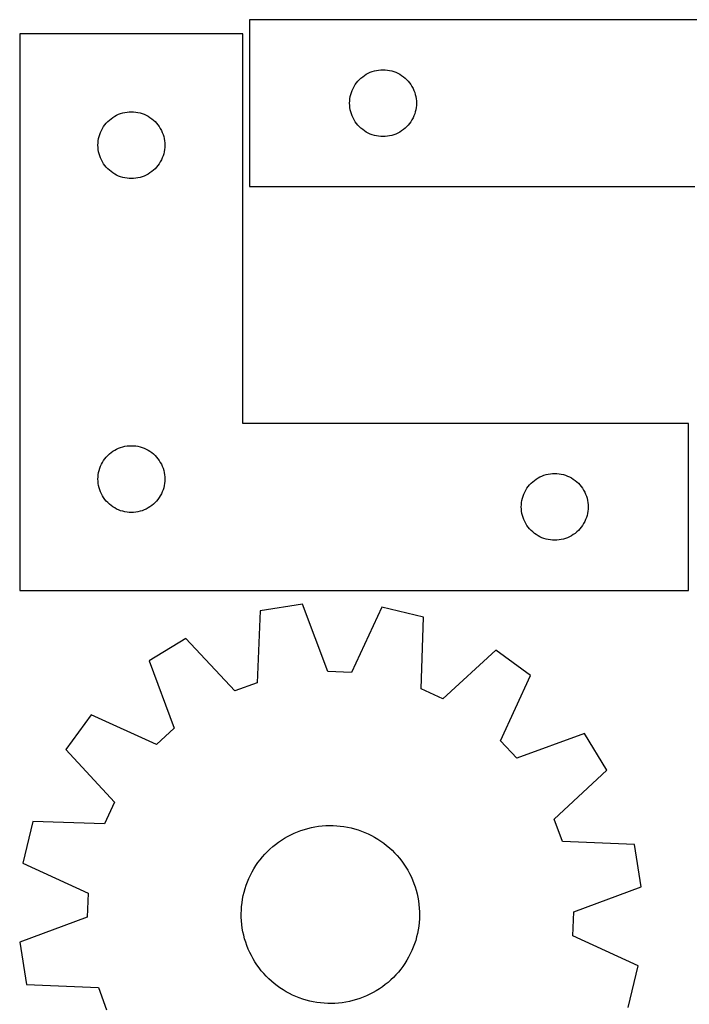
# Model space of a CAD drawing. Header units: millimetres. Extents: x 7 to 1243, y 7 to 1312.
# Tile 12 of 19: x 7 to 187, y 1046 to 1312. Entities that reach past the tile are written whole.
import ezdxf

# ---------------------------------------------------------------- set-up
doc = ezdxf.new("R2010")
doc.units = ezdxf.units.MM
doc.layers.add('CUT', color=7, linetype='CONTINUOUS', true_color=0x000000)

msp = doc.modelspace()

# ---------------------------------------------------------------- linework, layer by layer
at = {"layer": 'CUT'}
for p, q in [((248.351406, 1311.780552), (68.351406, 1311.780552)), ((68.351406, 1311.780552), (68.351406, 1266.780552)), ((66.586638, 1307.955109), (6.586638, 1307.955109)), ((6.586638, 1307.955109), (6.586638, 1157.955109)), ((66.586638, 1202.955109), (66.586638, 1307.955109)), ((101.458451, 1297.802924), (102.022034, 1297.973885)), ((102.022034, 1297.973885), (102.595593, 1298.10762)), ((102.595593, 1298.10762), (103.17667, 1298.203556)), ((103.17667, 1298.203556), (103.762778, 1298.261283)), ((103.762778, 1298.261283), (104.351406, 1298.280552)), ((104.351406, 1298.280552), (104.940034, 1298.261283)), ((104.940034, 1298.261283), (105.526142, 1298.203556)), ((105.526142, 1298.203556), (106.107219, 1298.10762)), ((106.107219, 1298.10762), (106.680777, 1297.973885)), ((106.680777, 1297.973885), (107.244361, 1297.802924)), ((97.211226, 1294.759405), (97.584848, 1295.214665)), ((97.584848, 1295.214665), (97.987445, 1295.644514)), ((97.987445, 1295.644514), (98.417294, 1296.047111)), ((98.417294, 1296.047111), (98.872553, 1296.420733)), ((98.872553, 1296.420733), (99.351274, 1296.763779)), ((99.351274, 1296.763779), (99.851406, 1297.074781)), ((99.851406, 1297.074781), (100.370808, 1297.352407)), ((100.370808, 1297.352407), (100.907255, 1297.595468)), ((100.907255, 1297.595468), (101.458451, 1297.802924)), ((107.244361, 1297.802924), (107.795557, 1297.595468)), ((107.795557, 1297.595468), (108.332004, 1297.352407)), ((108.332004, 1297.352407), (108.851406, 1297.074781)), ((108.851406, 1297.074781), (109.351538, 1296.763779)), ((109.351538, 1296.763779), (109.830259, 1296.420733)), ((109.830259, 1296.420733), (110.285518, 1296.047111)), ((110.285518, 1296.047111), (110.715367, 1295.644514)), ((110.715367, 1295.644514), (111.117964, 1295.214665)), ((111.117964, 1295.214665), (111.491586, 1294.759405)), ((95.829035, 1292.173508), (96.03649, 1292.724703)), ((96.03649, 1292.724703), (96.279551, 1293.261151)), ((96.279551, 1293.261151), (96.557177, 1293.780552)), ((96.557177, 1293.780552), (96.868179, 1294.280685)), ((96.868179, 1294.280685), (97.211226, 1294.759405)), ((111.491586, 1294.759405), (111.834632, 1294.280685)), ((111.834632, 1294.280685), (112.145635, 1293.780552)), ((112.145635, 1293.780552), (112.423261, 1293.261151)), ((112.423261, 1293.261151), (112.666322, 1292.724703)), ((112.666322, 1292.724703), (112.873777, 1292.173508)), ((95.370676, 1289.869181), (95.428402, 1290.455288)), ((95.428402, 1290.455288), (95.524338, 1291.036365)), ((95.524338, 1291.036365), (95.658073, 1291.609924)), ((95.658073, 1291.609924), (95.829035, 1292.173508)), ((112.873777, 1292.173508), (113.044738, 1291.609924)), ((113.044738, 1291.609924), (113.178473, 1291.036365)), ((113.178473, 1291.036365), (113.27441, 1290.455288)), ((113.27441, 1290.455288), (113.332136, 1289.869181)), ((95.351406, 1289.280552), (95.370676, 1289.869181)), ((95.370676, 1288.691924), (95.351406, 1289.280552)), ((95.428402, 1288.105817), (95.370676, 1288.691924)), ((95.524338, 1287.52474), (95.428402, 1288.105817)), ((95.658073, 1286.951181), (95.524338, 1287.52474)), ((113.178473, 1287.52474), (113.044738, 1286.951181)), ((113.27441, 1288.105817), (113.178473, 1287.52474)), ((113.332136, 1288.691924), (113.27441, 1288.105817)), ((113.332136, 1289.869181), (113.351406, 1289.280552)), ((113.351406, 1289.280552), (113.332136, 1288.691924)), ((30.222677, 1284.319071), (30.652526, 1284.721668)), ((30.652526, 1284.721668), (31.107786, 1285.09529)), ((31.107786, 1285.09529), (31.586506, 1285.438336)), ((31.586506, 1285.438336), (32.086638, 1285.749338)), ((32.086638, 1285.749338), (32.60604, 1286.026964)), ((32.60604, 1286.026964), (33.142488, 1286.270025)), ((33.142488, 1286.270025), (33.693683, 1286.477481)), ((33.693683, 1286.477481), (34.257267, 1286.648442)), ((34.257267, 1286.648442), (34.830826, 1286.782177)), ((34.830826, 1286.782177), (35.411903, 1286.878113)), ((35.411903, 1286.878113), (35.99801, 1286.93584)), ((35.99801, 1286.93584), (36.586638, 1286.955109)), ((36.586638, 1286.955109), (37.175267, 1286.93584)), ((37.175267, 1286.93584), (37.761374, 1286.878113)), ((37.761374, 1286.878113), (38.342451, 1286.782177)), ((38.342451, 1286.782177), (38.91601, 1286.648442)), ((38.91601, 1286.648442), (39.479594, 1286.477481)), ((39.479594, 1286.477481), (40.030789, 1286.270025)), ((40.030789, 1286.270025), (40.567237, 1286.026964)), ((40.567237, 1286.026964), (41.086638, 1285.749338)), ((41.086638, 1285.749338), (41.586771, 1285.438336)), ((41.586771, 1285.438336), (42.065491, 1285.09529)), ((42.065491, 1285.09529), (42.520751, 1284.721668)), ((42.520751, 1284.721668), (42.950599, 1284.319071)), ((95.829035, 1286.387597), (95.658073, 1286.951181)), ((96.03649, 1285.836402), (95.829035, 1286.387597)), ((96.279551, 1285.299954), (96.03649, 1285.836402)), ((96.557177, 1284.780552), (96.279551, 1285.299954)), ((96.868179, 1284.28042), (96.557177, 1284.780552)), ((112.145635, 1284.780552), (111.834632, 1284.28042)), ((112.423261, 1285.299954), (112.145635, 1284.780552)), ((112.666322, 1285.836402), (112.423261, 1285.299954)), ((112.873777, 1286.387597), (112.666322, 1285.836402)), ((113.044738, 1286.951181), (112.873777, 1286.387597)), ((28.271723, 1281.39926), (28.514784, 1281.935708)), ((28.514784, 1281.935708), (28.79241, 1282.455109)), ((28.79241, 1282.455109), (29.103412, 1282.955242)), ((29.103412, 1282.955242), (29.446458, 1283.433962)), ((29.446458, 1283.433962), (29.82008, 1283.889222)), ((29.82008, 1283.889222), (30.222677, 1284.319071)), ((42.950599, 1284.319071), (43.353197, 1283.889222)), ((43.353197, 1283.889222), (43.726819, 1283.433962)), ((43.726819, 1283.433962), (44.069865, 1282.955242)), ((44.069865, 1282.955242), (44.380867, 1282.455109)), ((44.380867, 1282.455109), (44.658493, 1281.935708)), ((44.658493, 1281.935708), (44.901554, 1281.39926)), ((97.211226, 1283.8017), (96.868179, 1284.28042)), ((97.584848, 1283.34644), (97.211226, 1283.8017)), ((97.987445, 1282.916591), (97.584848, 1283.34644)), ((98.417294, 1282.513994), (97.987445, 1282.916591)), ((98.872553, 1282.140372), (98.417294, 1282.513994)), ((99.351274, 1281.797326), (98.872553, 1282.140372)), ((109.830259, 1282.140372), (109.351538, 1281.797326)), ((110.285518, 1282.513994), (109.830259, 1282.140372)), ((110.715367, 1282.916591), (110.285518, 1282.513994)), ((111.117964, 1283.34644), (110.715367, 1282.916591)), ((111.491586, 1283.8017), (111.117964, 1283.34644)), ((111.834632, 1284.28042), (111.491586, 1283.8017)), ((27.663635, 1279.129845), (27.759571, 1279.710922)), ((27.759571, 1279.710922), (27.893306, 1280.284481)), ((27.893306, 1280.284481), (28.064267, 1280.848065)), ((28.064267, 1280.848065), (28.271723, 1281.39926)), ((44.901554, 1281.39926), (45.10901, 1280.848065)), ((45.10901, 1280.848065), (45.279971, 1280.284481)), ((45.279971, 1280.284481), (45.413706, 1279.710922)), ((45.413706, 1279.710922), (45.509642, 1279.129845)), ((99.851406, 1281.486324), (99.351274, 1281.797326)), ((100.370808, 1281.208698), (99.851406, 1281.486324)), ((100.907255, 1280.965637), (100.370808, 1281.208698)), ((101.458451, 1280.758181), (100.907255, 1280.965637)), ((102.022034, 1280.58722), (101.458451, 1280.758181)), ((102.595593, 1280.453485), (102.022034, 1280.58722)), ((103.17667, 1280.357549), (102.595593, 1280.453485)), ((103.762778, 1280.299822), (103.17667, 1280.357549)), ((104.351406, 1280.280552), (103.762778, 1280.299822)), ((104.940034, 1280.299822), (104.351406, 1280.280552)), ((105.526142, 1280.357549), (104.940034, 1280.299822)), ((106.107219, 1280.453485), (105.526142, 1280.357549)), ((106.680777, 1280.58722), (106.107219, 1280.453485)), ((107.244361, 1280.758181), (106.680777, 1280.58722)), ((107.795557, 1280.965637), (107.244361, 1280.758181)), ((108.332004, 1281.208698), (107.795557, 1280.965637)), ((108.851406, 1281.486324), (108.332004, 1281.208698)), ((109.351538, 1281.797326), (108.851406, 1281.486324)), ((27.586638, 1277.955109), (27.605908, 1278.543738)), ((27.605908, 1277.366481), (27.586638, 1277.955109)), ((27.605908, 1278.543738), (27.663635, 1279.129845)), ((27.663635, 1276.780374), (27.605908, 1277.366481)), ((27.759571, 1276.199297), (27.663635, 1276.780374)), ((45.509642, 1276.780374), (45.413706, 1276.199297)), ((45.509642, 1279.129845), (45.567369, 1278.543738)), ((45.567369, 1277.366481), (45.509642, 1276.780374)), ((45.567369, 1278.543738), (45.586638, 1277.955109)), ((45.586638, 1277.955109), (45.567369, 1277.366481)), ((27.893306, 1275.625738), (27.759571, 1276.199297)), ((28.064267, 1275.062154), (27.893306, 1275.625738)), ((28.271723, 1274.510959), (28.064267, 1275.062154)), ((28.514784, 1273.974511), (28.271723, 1274.510959)), ((28.79241, 1273.455109), (28.514784, 1273.974511)), ((44.658493, 1273.974511), (44.380867, 1273.455109)), ((44.901554, 1274.510959), (44.658493, 1273.974511)), ((45.10901, 1275.062154), (44.901554, 1274.510959)), ((45.279971, 1275.625738), (45.10901, 1275.062154)), ((45.413706, 1276.199297), (45.279971, 1275.625738)), ((29.103412, 1272.954977), (28.79241, 1273.455109)), ((29.446458, 1272.476257), (29.103412, 1272.954977)), ((29.82008, 1272.020997), (29.446458, 1272.476257)), ((30.222677, 1271.591148), (29.82008, 1272.020997)), ((30.652526, 1271.188551), (30.222677, 1271.591148)), ((42.950599, 1271.591148), (42.520751, 1271.188551)), ((43.353197, 1272.020997), (42.950599, 1271.591148)), ((43.726819, 1272.476257), (43.353197, 1272.020997)), ((44.069865, 1272.954977), (43.726819, 1272.476257)), ((44.380867, 1273.455109), (44.069865, 1272.954977)), ((31.107786, 1270.814929), (30.652526, 1271.188551)), ((31.586506, 1270.471883), (31.107786, 1270.814929)), ((32.086638, 1270.160881), (31.586506, 1270.471883)), ((32.60604, 1269.883255), (32.086638, 1270.160881)), ((33.142488, 1269.640194), (32.60604, 1269.883255)), ((33.693683, 1269.432738), (33.142488, 1269.640194)), ((34.257267, 1269.261777), (33.693683, 1269.432738)), ((34.830826, 1269.128042), (34.257267, 1269.261777)), ((35.411903, 1269.032106), (34.830826, 1269.128042)), ((35.99801, 1268.974379), (35.411903, 1269.032106)), ((36.586638, 1268.955109), (35.99801, 1268.974379)), ((37.175267, 1268.974379), (36.586638, 1268.955109)), ((37.761374, 1269.032106), (37.175267, 1268.974379)), ((38.342451, 1269.128042), (37.761374, 1269.032106)), ((38.91601, 1269.261777), (38.342451, 1269.128042)), ((39.479594, 1269.432738), (38.91601, 1269.261777)), ((40.030789, 1269.640194), (39.479594, 1269.432738)), ((40.567237, 1269.883255), (40.030789, 1269.640194)), ((41.086638, 1270.160881), (40.567237, 1269.883255)), ((41.586771, 1270.471883), (41.086638, 1270.160881)), ((42.065491, 1270.814929), (41.586771, 1270.471883)), ((42.520751, 1271.188551), (42.065491, 1270.814929)), ((68.351406, 1266.780552), (188.351406, 1266.780552)), ((186.586638, 1202.955109), (66.586638, 1202.955109)), ((186.586638, 1157.955109), (186.586638, 1202.955109)), ((30.222677, 1194.319071), (30.652526, 1194.721668)), ((30.652526, 1194.721668), (31.107786, 1195.09529)), ((31.107786, 1195.09529), (31.586506, 1195.438336)), ((31.586506, 1195.438336), (32.086638, 1195.749338)), ((32.086638, 1195.749338), (32.60604, 1196.026964)), ((32.60604, 1196.026964), (33.142488, 1196.270025)), ((33.142488, 1196.270025), (33.693683, 1196.477481)), ((33.693683, 1196.477481), (34.257267, 1196.648442)), ((34.257267, 1196.648442), (34.830826, 1196.782177)), ((34.830826, 1196.782177), (35.411903, 1196.878113)), ((35.411903, 1196.878113), (35.99801, 1196.93584)), ((35.99801, 1196.93584), (36.586638, 1196.955109)), ((36.586638, 1196.955109), (37.175267, 1196.93584)), ((37.175267, 1196.93584), (37.761374, 1196.878113)), ((37.761374, 1196.878113), (38.342451, 1196.782177)), ((38.342451, 1196.782177), (38.91601, 1196.648442)), ((38.91601, 1196.648442), (39.479594, 1196.477481)), ((39.479594, 1196.477481), (40.030789, 1196.270025)), ((40.030789, 1196.270025), (40.567237, 1196.026964)), ((40.567237, 1196.026964), (41.086638, 1195.749338)), ((41.086638, 1195.749338), (41.586771, 1195.438336)), ((41.586771, 1195.438336), (42.065491, 1195.09529)), ((42.065491, 1195.09529), (42.520751, 1194.721668)), ((42.520751, 1194.721668), (42.950599, 1194.319071)), ((28.271723, 1191.39926), (28.514784, 1191.935708)), ((28.514784, 1191.935708), (28.79241, 1192.455109)), ((28.79241, 1192.455109), (29.103412, 1192.955242)), ((29.103412, 1192.955242), (29.446458, 1193.433962)), ((29.446458, 1193.433962), (29.82008, 1193.889222)), ((29.82008, 1193.889222), (30.222677, 1194.319071)), ((42.950599, 1194.319071), (43.353197, 1193.889222)), ((43.353197, 1193.889222), (43.726819, 1193.433962)), ((43.726819, 1193.433962), (44.069865, 1192.955242)), ((44.069865, 1192.955242), (44.380867, 1192.455109)), ((44.380867, 1192.455109), (44.658493, 1191.935708)), ((44.658493, 1191.935708), (44.901554, 1191.39926)), ((27.605908, 1188.543738), (27.663635, 1189.129845)), ((27.663635, 1189.129845), (27.759571, 1189.710922)), ((27.759571, 1189.710922), (27.893306, 1190.284481)), ((27.893306, 1190.284481), (28.064267, 1190.848065)), ((28.064267, 1190.848065), (28.271723, 1191.39926)), ((44.901554, 1191.39926), (45.10901, 1190.848065)), ((45.10901, 1190.848065), (45.279971, 1190.284481)), ((45.279971, 1190.284481), (45.413706, 1189.710922)), ((45.413706, 1189.710922), (45.509642, 1189.129845)), ((45.509642, 1189.129845), (45.567369, 1188.543738)), ((147.693683, 1188.977481), (148.257267, 1189.148442)), ((148.257267, 1189.148442), (148.830826, 1189.282177)), ((148.830826, 1189.282177), (149.411903, 1189.378113)), ((149.411903, 1189.378113), (149.99801, 1189.43584)), ((149.99801, 1189.43584), (150.586638, 1189.455109)), ((150.586638, 1189.455109), (151.175267, 1189.43584)), ((151.175267, 1189.43584), (151.761374, 1189.378113)), ((151.761374, 1189.378113), (152.342451, 1189.282177)), ((152.342451, 1189.282177), (152.91601, 1189.148442)), ((152.91601, 1189.148442), (153.479594, 1188.977481)), ((27.586638, 1187.955109), (27.605908, 1188.543738)), ((27.605908, 1187.366481), (27.586638, 1187.955109)), ((27.663635, 1186.780374), (27.605908, 1187.366481)), ((27.759571, 1186.199297), (27.663635, 1186.780374)), ((45.509642, 1186.780374), (45.413706, 1186.199297)), ((45.567369, 1187.366481), (45.509642, 1186.780374)), ((45.567369, 1188.543738), (45.586638, 1187.955109)), ((45.586638, 1187.955109), (45.567369, 1187.366481)), ((143.446458, 1185.933962), (143.82008, 1186.389222)), ((143.82008, 1186.389222), (144.222677, 1186.819071)), ((144.222677, 1186.819071), (144.652526, 1187.221668)), ((144.652526, 1187.221668), (145.107786, 1187.59529)), ((145.107786, 1187.59529), (145.586506, 1187.938336)), ((145.586506, 1187.938336), (146.086638, 1188.249338)), ((146.086638, 1188.249338), (146.60604, 1188.526964)), ((146.60604, 1188.526964), (147.142488, 1188.770025)), ((147.142488, 1188.770025), (147.693683, 1188.977481)), ((153.479594, 1188.977481), (154.030789, 1188.770025)), ((154.030789, 1188.770025), (154.567237, 1188.526964)), ((154.567237, 1188.526964), (155.086638, 1188.249338)), ((155.086638, 1188.249338), (155.586771, 1187.938336)), ((155.586771, 1187.938336), (156.065491, 1187.59529)), ((156.065491, 1187.59529), (156.520751, 1187.221668)), ((156.520751, 1187.221668), (156.950599, 1186.819071)), ((156.950599, 1186.819071), (157.353197, 1186.389222)), ((157.353197, 1186.389222), (157.726819, 1185.933962)), ((27.893306, 1185.625738), (27.759571, 1186.199297)), ((28.064267, 1185.062154), (27.893306, 1185.625738)), ((28.271723, 1184.510959), (28.064267, 1185.062154)), ((28.514784, 1183.974511), (28.271723, 1184.510959)), ((28.79241, 1183.455109), (28.514784, 1183.974511)), ((44.658493, 1183.974511), (44.380867, 1183.455109)), ((44.901554, 1184.510959), (44.658493, 1183.974511)), ((45.10901, 1185.062154), (44.901554, 1184.510959)), ((45.279971, 1185.625738), (45.10901, 1185.062154)), ((45.413706, 1186.199297), (45.279971, 1185.625738)), ((142.064267, 1183.348065), (142.271723, 1183.89926)), ((142.271723, 1183.89926), (142.514784, 1184.435708)), ((142.514784, 1184.435708), (142.79241, 1184.955109)), ((142.79241, 1184.955109), (143.103412, 1185.455242)), ((143.103412, 1185.455242), (143.446458, 1185.933962)), ((157.726819, 1185.933962), (158.069865, 1185.455242)), ((158.069865, 1185.455242), (158.380867, 1184.955109)), ((158.380867, 1184.955109), (158.658493, 1184.435708)), ((158.658493, 1184.435708), (158.901554, 1183.89926)), ((158.901554, 1183.89926), (159.10901, 1183.348065)), ((29.103412, 1182.954977), (28.79241, 1183.455109)), ((29.446458, 1182.476257), (29.103412, 1182.954977)), ((29.82008, 1182.020997), (29.446458, 1182.476257)), ((30.222677, 1181.591148), (29.82008, 1182.020997)), ((30.652526, 1181.188551), (30.222677, 1181.591148)), ((31.107786, 1180.814929), (30.652526, 1181.188551)), ((42.520751, 1181.188551), (42.065491, 1180.814929)), ((42.950599, 1181.591148), (42.520751, 1181.188551)), ((43.353197, 1182.020997), (42.950599, 1181.591148)), ((43.726819, 1182.476257), (43.353197, 1182.020997)), ((44.069865, 1182.954977), (43.726819, 1182.476257)), ((44.380867, 1183.455109), (44.069865, 1182.954977)), ((141.605908, 1181.043738), (141.663635, 1181.629845)), ((141.663635, 1181.629845), (141.759571, 1182.210922)), ((141.759571, 1182.210922), (141.893306, 1182.784481)), ((141.893306, 1182.784481), (142.064267, 1183.348065)), ((159.10901, 1183.348065), (159.279971, 1182.784481)), ((159.279971, 1182.784481), (159.413706, 1182.210922)), ((159.413706, 1182.210922), (159.509642, 1181.629845)), ((159.509642, 1181.629845), (159.567369, 1181.043738)), ((31.586506, 1180.471883), (31.107786, 1180.814929)), ((32.086638, 1180.160881), (31.586506, 1180.471883)), ((32.60604, 1179.883255), (32.086638, 1180.160881)), ((33.142488, 1179.640194), (32.60604, 1179.883255)), ((33.693683, 1179.432738), (33.142488, 1179.640194)), ((34.257267, 1179.261777), (33.693683, 1179.432738)), ((34.830826, 1179.128042), (34.257267, 1179.261777)), ((35.411903, 1179.032106), (34.830826, 1179.128042)), ((35.99801, 1178.974379), (35.411903, 1179.032106)), ((36.586638, 1178.955109), (35.99801, 1178.974379)), ((37.175267, 1178.974379), (36.586638, 1178.955109)), ((37.761374, 1179.032106), (37.175267, 1178.974379)), ((38.342451, 1179.128042), (37.761374, 1179.032106)), ((38.91601, 1179.261777), (38.342451, 1179.128042)), ((39.479594, 1179.432738), (38.91601, 1179.261777)), ((40.030789, 1179.640194), (39.479594, 1179.432738)), ((40.567237, 1179.883255), (40.030789, 1179.640194)), ((41.086638, 1180.160881), (40.567237, 1179.883255)), ((41.586771, 1180.471883), (41.086638, 1180.160881)), ((42.065491, 1180.814929), (41.586771, 1180.471883)), ((141.586638, 1180.455109), (141.605908, 1181.043738)), ((141.605908, 1179.866481), (141.586638, 1180.455109)), ((141.663635, 1179.280374), (141.605908, 1179.866481)), ((141.759571, 1178.699297), (141.663635, 1179.280374)), ((141.893306, 1178.125738), (141.759571, 1178.699297)), ((159.413706, 1178.699297), (159.279971, 1178.125738)), ((159.509642, 1179.280374), (159.413706, 1178.699297)), ((159.567369, 1179.866481), (159.509642, 1179.280374)), ((159.567369, 1181.043738), (159.586638, 1180.455109)), ((159.586638, 1180.455109), (159.567369, 1179.866481)), ((142.064267, 1177.562154), (141.893306, 1178.125738)), ((142.271723, 1177.010959), (142.064267, 1177.562154)), ((142.514784, 1176.474511), (142.271723, 1177.010959)), ((142.79241, 1175.955109), (142.514784, 1176.474511)), ((143.103412, 1175.454977), (142.79241, 1175.955109)), ((158.380867, 1175.955109), (158.069865, 1175.454977)), ((158.658493, 1176.474511), (158.380867, 1175.955109)), ((158.901554, 1177.010959), (158.658493, 1176.474511)), ((159.10901, 1177.562154), (158.901554, 1177.010959)), ((159.279971, 1178.125738), (159.10901, 1177.562154)), ((143.446458, 1174.976257), (143.103412, 1175.454977)), ((143.82008, 1174.520997), (143.446458, 1174.976257)), ((144.222677, 1174.091148), (143.82008, 1174.520997)), ((144.652526, 1173.688551), (144.222677, 1174.091148)), ((145.107786, 1173.314929), (144.652526, 1173.688551)), ((145.586506, 1172.971883), (145.107786, 1173.314929)), ((156.065491, 1173.314929), (155.586771, 1172.971883)), ((156.520751, 1173.688551), (156.065491, 1173.314929)), ((156.950599, 1174.091148), (156.520751, 1173.688551)), ((157.353197, 1174.520997), (156.950599, 1174.091148)), ((157.726819, 1174.976257), (157.353197, 1174.520997)), ((158.069865, 1175.454977), (157.726819, 1174.976257)), ((146.086638, 1172.660881), (145.586506, 1172.971883)), ((146.60604, 1172.383255), (146.086638, 1172.660881)), ((147.142488, 1172.140194), (146.60604, 1172.383255)), ((147.693683, 1171.932738), (147.142488, 1172.140194)), ((148.257267, 1171.761777), (147.693683, 1171.932738)), ((148.830826, 1171.628042), (148.257267, 1171.761777)), ((149.411903, 1171.532106), (148.830826, 1171.628042)), ((149.99801, 1171.474379), (149.411903, 1171.532106)), ((150.586638, 1171.455109), (149.99801, 1171.474379)), ((151.175267, 1171.474379), (150.586638, 1171.455109)), ((151.761374, 1171.532106), (151.175267, 1171.474379)), ((152.342451, 1171.628042), (151.761374, 1171.532106)), ((152.91601, 1171.761777), (152.342451, 1171.628042)), ((153.479594, 1171.932738), (152.91601, 1171.761777)), ((154.030789, 1172.140194), (153.479594, 1171.932738)), ((154.567237, 1172.383255), (154.030789, 1172.140194)), ((155.086638, 1172.660881), (154.567237, 1172.383255)), ((155.586771, 1172.971883), (155.086638, 1172.660881)), ((6.586638, 1157.955109), (186.586638, 1157.955109)), ((71.292004, 1152.427527), (70.483537, 1133.068064)), ((82.684463, 1154.243382), (71.292004, 1152.427527)), ((89.471413, 1136.094561), (82.684463, 1154.243382)), ((104.052, 1153.424859), (95.896529, 1135.848435)), ((115.272158, 1150.742786), (104.052, 1153.424859)), ((114.597229, 1131.378207), (115.272158, 1150.742786)), ((51.237739, 1145.006741), (41.407376, 1138.969404)), ((64.453316, 1130.836669), (51.237739, 1145.006741)), ((134.699953, 1141.809567), (120.439073, 1128.692031)), ((144.039642, 1135.037885), (134.699953, 1141.809567)), ((41.407376, 1138.969404), (48.068996, 1120.774205)), ((95.896529, 1135.848435), (89.471413, 1136.094561)), ((136.005585, 1117.405632), (144.039642, 1135.037885)), ((70.483537, 1133.068064), (64.453316, 1130.836669)), ((120.439073, 1128.692031), (114.597229, 1131.378207)), ((25.719463, 1124.439057), (18.947781, 1115.099367)), ((43.351716, 1116.405), (25.719463, 1124.439057)), ((48.068996, 1120.774205), (43.351716, 1116.405)), ((140.374791, 1112.688352), (136.005585, 1117.405632)), ((158.569989, 1119.349972), (140.374791, 1112.688352)), ((164.607327, 1109.519609), (158.569989, 1119.349972)), ((18.947781, 1115.099367), (32.065316, 1100.838488)), ((150.437255, 1096.304032), (164.607327, 1109.519609)), ((32.065316, 1100.838488), (29.37914, 1094.996643)), ((152.668649, 1090.273811), (150.437255, 1096.304032)), ((10.014562, 1095.671573), (7.332488, 1084.451415)), ((29.37914, 1094.996643), (10.014562, 1095.671573)), ((82.238695, 1093.226827), (83.169101, 1093.531851)), ((83.169101, 1093.531851), (84.111174, 1093.798672)), ((84.111174, 1093.798672), (85.063347, 1094.026844)), ((85.063347, 1094.026844), (86.024033, 1094.21599)), ((86.024033, 1094.21599), (86.991636, 1094.365792)), ((86.991636, 1094.365792), (87.964543, 1094.476003)), ((87.964543, 1094.476003), (88.941136, 1094.546439)), ((88.941136, 1094.546439), (89.91979, 1094.576982)), ((89.91979, 1094.576982), (90.898874, 1094.567582)), ((90.898874, 1094.567582), (91.876761, 1094.518254)), ((91.876761, 1094.518254), (92.851821, 1094.42908)), ((92.851821, 1094.42908), (93.822433, 1094.30021)), ((93.822433, 1094.30021), (94.786981, 1094.131857)), ((94.786981, 1094.131857), (95.743859, 1093.924301)), ((95.743859, 1093.924301), (96.691475, 1093.677888)), ((96.691475, 1093.677888), (97.628252, 1093.393029)), ((76.98631, 1090.627167), (77.815051, 1091.148592)), ((77.815051, 1091.148592), (78.66437, 1091.63578)), ((78.66437, 1091.63578), (79.532854, 1092.08792)), ((79.532854, 1092.08792), (80.419057, 1092.50426)), ((80.419057, 1092.50426), (81.321505, 1092.884106)), ((81.321505, 1092.884106), (82.238695, 1093.226827)), ((97.628252, 1093.393029), (98.55263, 1093.070197)), ((98.55263, 1093.070197), (99.46307, 1092.709929)), ((99.46307, 1092.709929), (100.358059, 1092.312826)), ((100.358059, 1092.312826), (101.236105, 1091.879548)), ((101.236105, 1091.879548), (102.095748, 1091.410816)), ((102.095748, 1091.410816), (102.935556, 1090.90741)), ((102.935556, 1090.90741), (103.754132, 1090.370169)), ((73.198237, 1087.538771), (73.904158, 1088.217276)), ((73.904158, 1088.217276), (74.637168, 1088.866424)), ((74.637168, 1088.866424), (75.396045, 1089.485132)), ((75.396045, 1089.485132), (76.179527, 1090.072372)), ((76.179527, 1090.072372), (76.98631, 1090.627167)), ((103.754132, 1090.370169), (104.550114, 1089.799987)), ((104.550114, 1089.799987), (105.322177, 1089.197812)), ((105.322177, 1089.197812), (106.069035, 1088.564647)), ((106.069035, 1088.564647), (106.789445, 1087.901545)), ((172.028112, 1089.465344), (152.668649, 1090.273811)), ((173.843968, 1078.072884), (172.028112, 1089.465344)), ((71.254511, 1085.338631), (71.87231, 1086.098249)), ((71.87231, 1086.098249), (72.520578, 1086.832036)), ((72.520578, 1086.832036), (73.198237, 1087.538771)), ((106.789445, 1087.901545), (107.482209, 1087.209611)), ((107.482209, 1087.209611), (108.146174, 1086.489995)), ((108.146174, 1086.489995), (108.780234, 1085.743897)), ((108.780234, 1085.743897), (109.383334, 1084.972557)), ((7.332488, 1084.451415), (24.908913, 1076.295943)), ((69.107782, 1082.067731), (69.593952, 1082.917634)), ((69.593952, 1082.917634), (70.114383, 1083.746999)), ((70.114383, 1083.746999), (70.66821, 1084.554446)), ((70.66821, 1084.554446), (71.254511, 1085.338631)), ((109.383334, 1084.972557), (109.95447, 1084.177259)), ((109.95447, 1084.177259), (110.492692, 1083.359327)), ((110.492692, 1083.359327), (110.997103, 1082.520122)), ((67.862641, 1079.409102), (68.241406, 1080.312004)), ((68.241406, 1080.312004), (68.656683, 1081.198706)), ((68.656683, 1081.198706), (69.107782, 1082.067731)), ((110.997103, 1082.520122), (111.466865, 1081.661042)), ((111.466865, 1081.661042), (111.901195, 1080.783516)), ((111.901195, 1080.783516), (112.299371, 1079.889004)), ((67.217111, 1077.560731), (67.52102, 1078.491502)), ((67.52102, 1078.491502), (67.862641, 1079.409102)), ((112.299371, 1079.889004), (112.66073, 1078.978996)), ((112.66073, 1078.978996), (112.98467, 1078.055006)), ((112.98467, 1078.055006), (113.270652, 1077.118571)), ((155.695146, 1071.285935), (173.843968, 1078.072884)), ((24.908913, 1076.295943), (24.662787, 1069.870828)), ((66.536395, 1074.70498), (66.724389, 1075.665893)), ((66.724389, 1075.665893), (66.95142, 1076.618338)), ((66.95142, 1076.618338), (67.217111, 1077.560731)), ((113.270652, 1077.118571), (113.5182, 1076.171251)), ((113.5182, 1076.171251), (113.726902, 1075.214622)), ((113.726902, 1075.214622), (113.896411, 1074.250277)), ((66.209443, 1071.787484), (66.278708, 1072.76416)), ((66.278708, 1072.76416), (66.387753, 1073.737199)), ((66.387753, 1073.737199), (66.536395, 1074.70498)), ((113.896411, 1074.250277), (114.026445, 1073.27982)), ((114.026445, 1073.27982), (114.116787, 1072.304867)), ((114.116787, 1072.304867), (114.167287, 1071.327041)), ((24.662787, 1069.870828), (6.513965, 1063.083878)), ((66.180073, 1070.808794), (66.209443, 1071.787484)), ((66.190646, 1069.829722), (66.180073, 1070.808794)), ((66.241146, 1068.851895), (66.190646, 1069.829722)), ((114.177861, 1070.347968), (114.14849, 1069.369279)), ((114.167287, 1071.327041), (114.177861, 1070.347968)), ((155.44902, 1064.860819), (155.695146, 1071.285935)), ((66.331488, 1067.876942), (66.241146, 1068.851895)), ((66.461522, 1066.906485), (66.331488, 1067.876942)), ((113.970181, 1067.419563), (113.821538, 1066.451782)), ((114.079225, 1068.392602), (113.970181, 1067.419563)), ((114.14849, 1069.369279), (114.079225, 1068.392602)), ((66.631031, 1065.94214), (66.461522, 1066.906485)), ((66.839733, 1064.985511), (66.631031, 1065.94214)), ((67.087282, 1064.038191), (66.839733, 1064.985511)), ((113.406513, 1064.538424), (113.140822, 1063.596032)), ((113.633544, 1065.490869), (113.406513, 1064.538424)), ((113.821538, 1066.451782), (113.633544, 1065.490869)), ((173.025445, 1056.705348), (155.44902, 1064.860819)), ((6.513965, 1063.083878), (8.329821, 1051.691418)), ((67.373264, 1063.101757), (67.087282, 1064.038191)), ((67.697204, 1062.177766), (67.373264, 1063.101757)), ((68.058562, 1061.267758), (67.697204, 1062.177766)), ((112.495292, 1061.74766), (112.116528, 1060.844758)), ((112.836913, 1062.665261), (112.495292, 1061.74766)), ((113.140822, 1063.596032), (112.836913, 1062.665261)), ((68.456738, 1060.373246), (68.058562, 1061.267758)), ((68.891068, 1059.49572), (68.456738, 1060.373246)), ((69.36083, 1058.63664), (68.891068, 1059.49572)), ((111.250152, 1059.089031), (110.763982, 1058.239129)), ((111.70125, 1059.958056), (111.250152, 1059.089031)), ((112.116528, 1060.844758), (111.70125, 1059.958056)), ((69.865242, 1057.797435), (69.36083, 1058.63664)), ((70.403463, 1056.979504), (69.865242, 1057.797435)), ((70.9746, 1056.184206), (70.403463, 1056.979504)), ((109.689723, 1056.602317), (109.103422, 1055.818131)), ((110.24355, 1057.409764), (109.689723, 1056.602317)), ((110.763982, 1058.239129), (110.24355, 1057.409764)), ((170.343371, 1045.48519), (173.025445, 1056.705348)), ((71.5777, 1055.412866), (70.9746, 1056.184206)), ((72.211759, 1054.666767), (71.5777, 1055.412866)), ((72.875724, 1053.947152), (72.211759, 1054.666767)), ((73.568488, 1053.255217), (72.875724, 1053.947152)), ((107.837355, 1054.324726), (107.159696, 1053.617992)), ((108.485624, 1055.058513), (107.837355, 1054.324726)), ((109.103422, 1055.818131), (108.485624, 1055.058513)), ((8.329821, 1051.691418), (27.689284, 1050.882952)), ((74.288899, 1052.592116), (73.568488, 1053.255217)), ((75.035757, 1051.958951), (74.288899, 1052.592116)), ((75.807819, 1051.356776), (75.035757, 1051.958951)), ((76.603801, 1050.786593), (75.807819, 1051.356776)), ((104.178406, 1051.08439), (103.371623, 1050.529595)), ((104.961888, 1051.67163), (104.178406, 1051.08439)), ((105.720765, 1052.290339), (104.961888, 1051.67163)), ((106.453775, 1052.939486), (105.720765, 1052.290339)), ((107.159696, 1053.617992), (106.453775, 1052.939486)), ((27.689284, 1050.882952), (29.920678, 1044.85273)), ((77.422377, 1050.249352), (76.603801, 1050.786593)), ((78.262186, 1049.745947), (77.422377, 1050.249352)), ((79.121828, 1049.277215), (78.262186, 1049.745947)), ((79.999875, 1048.843936), (79.121828, 1049.277215)), ((80.894863, 1048.446833), (79.999875, 1048.843936)), ((81.805304, 1048.086566), (80.894863, 1048.446833)), ((99.938876, 1048.652502), (99.036429, 1048.272656)), ((100.82508, 1049.068842), (99.938876, 1048.652502)), ((101.693564, 1049.520982), (100.82508, 1049.068842)), ((102.542883, 1050.00817), (101.693564, 1049.520982)), ((103.371623, 1050.529595), (102.542883, 1050.00817)), ((82.729682, 1047.763733), (81.805304, 1048.086566)), ((83.666458, 1047.478874), (82.729682, 1047.763733)), ((84.614074, 1047.232461), (83.666458, 1047.478874)), ((85.570952, 1047.024906), (84.614074, 1047.232461)), ((86.5355, 1046.856553), (85.570952, 1047.024906)), ((87.506112, 1046.727682), (86.5355, 1046.856553)), ((88.481173, 1046.638509), (87.506112, 1046.727682)), ((89.459059, 1046.589181), (88.481173, 1046.638509)), ((90.438144, 1046.579781), (89.459059, 1046.589181)), ((91.416797, 1046.610324), (90.438144, 1046.579781)), ((92.39339, 1046.680759), (91.416797, 1046.610324)), ((93.366297, 1046.79097), (92.39339, 1046.680759)), ((94.3339, 1046.940773), (93.366297, 1046.79097)), ((95.294587, 1047.129918), (94.3339, 1046.940773)), ((96.246759, 1047.358091), (95.294587, 1047.129918)), ((97.188832, 1047.624911), (96.246759, 1047.358091)), ((98.119238, 1047.929936), (97.188832, 1047.624911)), ((99.036429, 1048.272656), (98.119238, 1047.929936))]:
    msp.add_line(p, q, dxfattribs=at)

doc.saveas('drawing.dxf')
